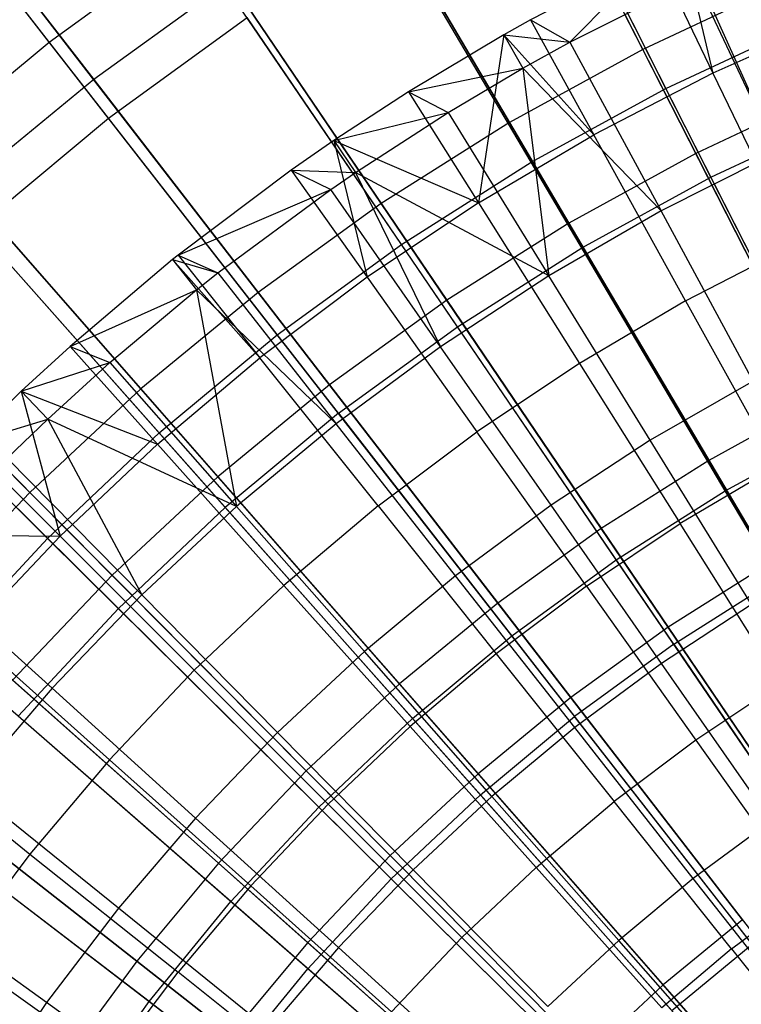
# Model space of a CAD drawing. Extents: x -8.3 to 8.8, y -6 to 6.
# Tile 62 of 177: x -1.353 to -0.709, y 1.09 to 1.969. Entities that reach past the tile are written whole.
import ezdxf

# ---------------------------------------------------------------- set-up
doc = ezdxf.new("R2010")
doc.units = 0
doc.header["$LTSCALE"] = 2.54
doc.layers.get('0').update_dxf_attribs({"linetype": 'CONTINUOUS'})

# ---------------------------------------------------------------- blocks, each defined once
blk = doc.blocks.new('DROPS_COLOR_A_STL')
at = {"color": 0}
for p, q in [((7.07366, 1.94951, 2.57416), (6.87666, 2.20253, 2.75623)), ((7.07366, 1.94951, 2.57416), (6.87666, 2.20253, 2.75623)), ((7.62417, 1.90813, 2.41249), (7.47431, 2.20372, 2.57416)), ((7.62417, 1.90813, 2.41249), (7.47431, 2.20372, 2.57416)), ((7.12667, 1.88142, 13.05722), (6.92786, 2.13677, 12.88046)), ((7.12667, 1.88142, 13.05722), (6.92786, 2.13677, 12.88046)), ((7.50391, 1.84223, 2.41249), (7.33542, 2.12761, 2.57416)), ((7.50391, 1.84223, 2.41249), (7.33542, 2.12761, 2.57416)), ((7.66438, 1.82883, 13.21341), (7.51334, 2.12675, 13.05722)), ((7.66438, 1.82883, 13.21341), (7.51334, 2.12675, 13.05722)), ((7.54911, 1.76566, 13.21341), (7.37929, 2.0533, 13.05722)), ((7.54911, 1.76566, 13.21341), (7.37929, 2.0533, 13.05722)), ((7.07366, 1.94951, 2.57416), (7.20168, 2.04276, 2.57416)), ((7.07366, 1.94951, 2.57416), (7.20168, 2.04276, 2.57416)), ((7.38811, 1.76876, 2.41249), (7.20168, 2.04276, 2.57416)), ((7.38811, 1.76876, 2.41249), (7.20168, 2.04276, 2.57416)), ((7.63841, 2.03814, 13.48253), (7.66616, 1.92161, 13.53708)), ((7.63841, 2.03814, 13.48253), (7.66616, 1.92161, 13.53708)), ((7.61532, 2.02718, 13.48253), (7.50319, 1.96925, 13.48253)), ((7.61532, 2.02718, 13.48253), (7.50319, 1.96925, 13.48253)), ((7.53849, 1.94935, 13.4103), (7.61532, 2.02718, 13.48253)), ((7.53849, 1.94935, 13.4103), (7.61532, 2.02718, 13.48253)), ((7.61532, 2.02718, 13.48253), (7.66616, 1.92161, 13.53708)), ((7.61532, 2.02718, 13.48253), (7.66616, 1.92161, 13.53708)), ((7.53849, 1.94935, 13.4103), (7.65047, 2.00581, 13.4103)), ((7.53849, 1.94935, 13.4103), (7.65047, 2.00581, 13.4103)), ((7.72321, 1.85076, 13.48916), (7.65047, 2.00581, 13.4103)), ((7.72321, 1.85076, 13.48916), (7.65047, 2.00581, 13.4103)), ((7.65298, 2.00699, 13.4103), (7.72321, 1.85076, 13.48916)), ((7.65298, 2.00699, 13.4103), (7.72321, 1.85076, 13.48916)), ((7.12667, 1.88142, 13.05722), (7.25023, 1.97141, 13.05722)), ((7.12667, 1.88142, 13.05722), (7.25023, 1.97141, 13.05722)), ((7.43813, 1.69525, 13.21341), (7.25023, 1.97141, 13.05722)), ((7.43813, 1.69525, 13.21341), (7.25023, 1.97141, 13.05722)), ((7.77536, 1.97047, 13.53708), (7.66616, 1.92161, 13.53708)), ((7.77536, 1.97047, 13.53708), (7.66616, 1.92161, 13.53708)), ((7.50319, 1.96925, 13.48253), (7.4795, 1.95597, 13.48253)), ((7.50319, 1.96925, 13.48253), (7.4795, 1.95597, 13.48253)), ((7.50319, 1.96925, 13.48253), (7.55987, 1.8667, 13.53708)), ((7.50319, 1.96925, 13.48253), (7.55987, 1.8667, 13.53708)), ((7.50319, 1.96925, 13.48253), (7.53849, 1.94935, 13.4103)), ((7.50319, 1.96925, 13.48253), (7.53849, 1.94935, 13.4103)), ((7.62417, 1.90813, 2.41249), (7.74841, 1.96619, 2.41249)), ((7.62417, 1.90813, 2.41249), (7.74841, 1.96619, 2.41249)), ((7.4795, 1.95597, 13.48253), (7.39448, 1.90513, 13.48253)), ((7.4795, 1.95597, 13.48253), (7.39448, 1.90513, 13.48253)), ((7.4795, 1.95597, 13.48253), (7.45682, 1.80592, 13.53708)), ((7.4795, 1.95597, 13.48253), (7.45682, 1.80592, 13.53708)), ((7.4795, 1.95597, 13.48253), (7.55987, 1.8667, 13.53708)), ((7.4795, 1.95597, 13.48253), (7.55987, 1.8667, 13.53708)), ((7.4795, 1.95597, 13.48253), (7.49649, 1.92607, 13.4103)), ((7.4795, 1.95597, 13.48253), (7.49649, 1.92607, 13.4103)), ((7.4795, 1.95597, 13.48253), (7.53849, 1.94935, 13.4103)), ((7.4795, 1.95597, 13.48253), (7.53849, 1.94935, 13.4103)), ((6.95187, 1.84826, 2.57416), (7.07366, 1.94951, 2.57416)), ((6.95187, 1.84826, 2.57416), (7.07366, 1.94951, 2.57416)), ((7.27726, 1.68802, 2.41249), (7.07366, 1.94951, 2.57416)), ((7.27726, 1.68802, 2.41249), (7.07366, 1.94951, 2.57416)), ((7.49649, 1.92607, 13.4103), (7.53849, 1.94935, 13.4103)), ((7.49649, 1.92607, 13.4103), (7.53849, 1.94935, 13.4103)), ((7.53849, 1.94935, 13.4103), (7.6199, 1.79867, 13.48916)), ((7.53849, 1.94935, 13.4103), (7.6199, 1.79867, 13.48916)), ((7.39448, 1.90513, 13.48253), (7.49649, 1.92607, 13.4103)), ((7.39448, 1.90513, 13.48253), (7.49649, 1.92607, 13.4103)), ((7.4299, 1.88666, 13.4103), (7.49649, 1.92607, 13.4103)), ((7.4299, 1.88666, 13.4103), (7.49649, 1.92607, 13.4103)), ((7.6199, 1.79867, 13.48916), (7.49649, 1.92607, 13.4103)), ((7.49649, 1.92607, 13.4103), (7.51969, 1.74082, 13.48916)), ((7.6199, 1.79867, 13.48916), (7.49649, 1.92607, 13.4103)), ((7.49649, 1.92607, 13.4103), (7.51969, 1.74082, 13.48916)), ((7.66616, 1.92161, 13.53708), (7.55987, 1.8667, 13.53708)), ((7.66616, 1.92161, 13.53708), (7.55987, 1.8667, 13.53708)), ((7.66616, 1.92161, 13.53708), (7.73964, 1.76903, 13.61153)), ((7.66616, 1.92161, 13.53708), (7.73964, 1.76903, 13.61153)), ((7.39448, 1.90513, 13.48253), (7.32761, 1.86143, 13.48253)), ((7.39448, 1.90513, 13.48253), (7.32761, 1.86143, 13.48253)), ((7.39448, 1.90513, 13.48253), (7.45682, 1.80592, 13.53708)), ((7.39448, 1.90513, 13.48253), (7.45682, 1.80592, 13.53708)), ((7.39448, 1.90513, 13.48253), (7.4299, 1.88666, 13.4103)), ((7.39448, 1.90513, 13.48253), (7.4299, 1.88666, 13.4103)), ((7.50391, 1.84223, 2.41249), (7.62417, 1.90813, 2.41249)), ((7.50391, 1.84223, 2.41249), (7.62417, 1.90813, 2.41249)), ((7.7783, 1.60411, 2.27183), (7.62417, 1.90813, 2.41249)), ((7.7783, 1.60411, 2.27183), (7.62417, 1.90813, 2.41249)), ((7.32761, 1.86143, 13.48253), (7.4299, 1.88666, 13.4103)), ((7.32761, 1.86143, 13.48253), (7.4299, 1.88666, 13.4103)), ((7.34693, 1.83298, 13.4103), (7.4299, 1.88666, 13.4103)), ((7.34693, 1.83298, 13.4103), (7.4299, 1.88666, 13.4103)), ((7.4299, 1.88666, 13.4103), (7.51969, 1.74082, 13.48916)), ((7.4299, 1.88666, 13.4103), (7.51969, 1.74082, 13.48916)), ((7.66438, 1.82883, 13.21341), (7.78346, 1.88447, 13.21341)), ((7.66438, 1.82883, 13.21341), (7.78346, 1.88447, 13.21341)), ((7.00914, 1.7837, 13.05722), (7.12667, 1.88142, 13.05722)), ((7.00914, 1.7837, 13.05722), (7.12667, 1.88142, 13.05722)), ((7.33188, 1.61786, 13.21341), (7.12667, 1.88142, 13.05722)), ((7.33188, 1.61786, 13.21341), (7.12667, 1.88142, 13.05722)), ((7.45682, 1.80592, 13.53708), (7.55987, 1.8667, 13.53708)), ((7.45682, 1.80592, 13.53708), (7.55987, 1.8667, 13.53708)), ((7.64179, 1.71848, 13.61153), (7.55987, 1.8667, 13.53708)), ((7.64179, 1.71848, 13.61153), (7.55987, 1.8667, 13.53708)), ((7.32761, 1.86143, 13.48253), (7.28955, 1.83501, 13.48253)), ((7.32761, 1.86143, 13.48253), (7.28955, 1.83501, 13.48253)), ((7.32761, 1.86143, 13.48253), (7.45682, 1.80592, 13.53708)), ((7.32761, 1.86143, 13.48253), (7.45682, 1.80592, 13.53708)), ((7.32761, 1.86143, 13.48253), (7.35735, 1.73945, 13.53708)), ((7.32761, 1.86143, 13.48253), (7.35735, 1.73945, 13.53708)), ((7.32761, 1.86143, 13.48253), (7.34693, 1.83298, 13.4103)), ((7.32761, 1.86143, 13.48253), (7.34693, 1.83298, 13.4103)), ((7.1718, 1.60035, 2.41249), (6.95187, 1.84826, 2.57416)), ((7.1718, 1.60035, 2.41249), (6.95187, 1.84826, 2.57416)), ((7.72321, 1.85076, 13.48916), (7.6199, 1.79867, 13.48916)), ((7.72321, 1.85076, 13.48916), (7.6199, 1.79867, 13.48916)), ((7.38811, 1.76876, 2.41249), (7.50391, 1.84223, 2.41249)), ((7.38811, 1.76876, 2.41249), (7.50391, 1.84223, 2.41249)), ((7.6772, 1.54871, 2.27183), (7.50391, 1.84223, 2.41249)), ((7.6772, 1.54871, 2.27183), (7.50391, 1.84223, 2.41249)), ((7.28955, 1.83501, 13.48253), (7.1887, 1.75912, 13.48253)), ((7.28955, 1.83501, 13.48253), (7.1887, 1.75912, 13.48253)), ((7.28955, 1.83501, 13.48253), (7.35735, 1.73945, 13.53708)), ((7.28955, 1.83501, 13.48253), (7.35735, 1.73945, 13.53708)), ((7.28955, 1.83501, 13.48253), (7.32502, 1.81791, 13.4103)), ((7.28955, 1.83501, 13.48253), (7.32502, 1.81791, 13.4103)), ((7.28955, 1.83501, 13.48253), (7.34693, 1.83298, 13.4103)), ((7.28955, 1.83501, 13.48253), (7.34693, 1.83298, 13.4103)), ((7.32502, 1.81791, 13.4103), (7.34693, 1.83298, 13.4103)), ((7.32502, 1.81791, 13.4103), (7.34693, 1.83298, 13.4103)), ((7.51969, 1.74082, 13.48916), (7.34693, 1.83298, 13.4103)), ((7.34693, 1.83298, 13.4103), (7.42292, 1.67739, 13.48916)), ((7.51969, 1.74082, 13.48916), (7.34693, 1.83298, 13.4103)), ((7.34693, 1.83298, 13.4103), (7.42292, 1.67739, 13.48916)), ((7.54911, 1.76566, 13.21341), (7.66438, 1.82883, 13.21341)), ((7.54911, 1.76566, 13.21341), (7.66438, 1.82883, 13.21341)), ((7.81954, 1.52278, 13.34844), (7.66438, 1.82883, 13.21341)), ((7.81954, 1.52278, 13.34844), (7.66438, 1.82883, 13.21341)), ((7.1887, 1.75912, 13.48253), (7.32502, 1.81791, 13.4103)), ((7.1887, 1.75912, 13.48253), (7.32502, 1.81791, 13.4103)), ((7.2242, 1.74335, 13.4103), (7.32502, 1.81791, 13.4103)), ((7.2242, 1.74335, 13.4103), (7.32502, 1.81791, 13.4103)), ((7.42292, 1.67739, 13.48916), (7.32502, 1.81791, 13.4103)), ((7.42292, 1.67739, 13.48916), (7.32502, 1.81791, 13.4103)), ((7.45682, 1.80592, 13.53708), (7.35735, 1.73945, 13.53708)), ((7.45682, 1.80592, 13.53708), (7.35735, 1.73945, 13.53708)), ((7.45682, 1.80592, 13.53708), (7.54693, 1.66252, 13.61153)), ((7.45682, 1.80592, 13.53708), (7.54693, 1.66252, 13.61153)), ((7.6199, 1.79867, 13.48916), (7.51969, 1.74082, 13.48916)), ((7.6199, 1.79867, 13.48916), (7.51969, 1.74082, 13.48916)), ((7.70198, 1.64672, 13.56327), (7.6199, 1.79867, 13.48916)), ((7.70198, 1.64672, 13.56327), (7.6199, 1.79867, 13.48916)), ((7.00914, 1.7837, 13.05722), (7.23081, 1.53383, 13.21341)), ((7.00914, 1.7837, 13.05722), (7.23081, 1.53383, 13.21341)), ((7.27726, 1.68802, 2.41249), (7.38811, 1.76876, 2.41249)), ((7.27726, 1.68802, 2.41249), (7.38811, 1.76876, 2.41249)), ((7.57985, 1.48695, 2.27183), (7.38811, 1.76876, 2.41249)), ((7.57985, 1.48695, 2.27183), (7.38811, 1.76876, 2.41249)), ((7.64179, 1.71848, 13.61153), (7.73964, 1.76903, 13.61153)), ((7.64179, 1.71848, 13.61153), (7.73964, 1.76903, 13.61153)), ((7.1887, 1.75912, 13.48253), (7.18371, 1.75513, 13.48253)), ((7.1887, 1.75912, 13.48253), (7.18371, 1.75513, 13.48253)), ((7.1887, 1.75912, 13.48253), (7.26176, 1.66751, 13.53708)), ((7.1887, 1.75912, 13.48253), (7.26176, 1.66751, 13.53708)), ((7.1887, 1.75912, 13.48253), (7.2242, 1.74335, 13.4103)), ((7.1887, 1.75912, 13.48253), (7.2242, 1.74335, 13.4103)), ((7.43813, 1.69525, 13.21341), (7.54911, 1.76566, 13.21341)), ((7.43813, 1.69525, 13.21341), (7.54911, 1.76566, 13.21341)), ((7.72356, 1.47019, 13.34844), (7.54911, 1.76566, 13.21341)), ((7.72356, 1.47019, 13.34844), (7.54911, 1.76566, 13.21341)), ((7.18371, 1.75513, 13.48253), (7.09228, 1.67769, 13.48253)), ((7.18371, 1.75513, 13.48253), (7.09228, 1.67769, 13.48253)), ((7.18371, 1.75513, 13.48253), (7.26176, 1.66751, 13.53708)), ((7.18371, 1.75513, 13.48253), (7.26176, 1.66751, 13.53708)), ((7.18371, 1.75513, 13.48253), (7.20523, 1.7283, 13.4103)), ((7.18371, 1.75513, 13.48253), (7.20523, 1.7283, 13.4103)), ((7.18371, 1.75513, 13.48253), (7.2242, 1.74335, 13.4103)), ((7.18371, 1.75513, 13.48253), (7.2242, 1.74335, 13.4103)), ((7.20523, 1.7283, 13.4103), (7.2242, 1.74335, 13.4103)), ((7.20523, 1.7283, 13.4103), (7.2242, 1.74335, 13.4103)), ((7.2242, 1.74335, 13.4103), (7.3299, 1.60859, 13.48916)), ((7.2242, 1.74335, 13.4103), (7.3299, 1.60859, 13.48916)), ((7.07219, 1.50609, 2.41249), (6.83682, 1.7394, 2.57416)), ((7.07219, 1.50609, 2.41249), (6.83682, 1.7394, 2.57416)), ((7.35735, 1.73945, 13.53708), (7.26176, 1.66751, 13.53708)), ((7.35735, 1.73945, 13.53708), (7.26176, 1.66751, 13.53708)), ((7.35735, 1.73945, 13.53708), (7.45535, 1.60133, 13.61153)), ((7.35735, 1.73945, 13.53708), (7.45535, 1.60133, 13.61153)), ((7.51969, 1.74082, 13.48916), (7.42292, 1.67739, 13.48916)), ((7.51969, 1.74082, 13.48916), (7.42292, 1.67739, 13.48916)), ((7.61024, 1.59376, 13.56327), (7.51969, 1.74082, 13.48916)), ((7.61024, 1.59376, 13.56327), (7.51969, 1.74082, 13.48916)), ((7.09228, 1.67769, 13.48253), (7.20523, 1.7283, 13.4103)), ((7.09228, 1.67769, 13.48253), (7.20523, 1.7283, 13.4103)), ((7.12776, 1.6632, 13.4103), (7.20523, 1.7283, 13.4103)), ((7.12776, 1.6632, 13.4103), (7.20523, 1.7283, 13.4103)), ((7.3299, 1.60859, 13.48916), (7.20523, 1.7283, 13.4103)), ((7.20523, 1.7283, 13.4103), (7.24091, 1.53463, 13.48916)), ((7.3299, 1.60859, 13.48916), (7.20523, 1.7283, 13.4103)), ((7.20523, 1.7283, 13.4103), (7.24091, 1.53463, 13.48916)), ((7.64179, 1.71848, 13.61153), (7.54693, 1.66252, 13.61153)), ((7.64179, 1.71848, 13.61153), (7.54693, 1.66252, 13.61153)), ((7.64179, 1.71848, 13.61153), (7.72356, 1.57053, 13.68072)), ((7.64179, 1.71848, 13.61153), (7.72356, 1.57053, 13.68072)), ((7.33188, 1.61786, 13.21341), (7.43813, 1.69525, 13.21341)), ((7.33188, 1.61786, 13.21341), (7.43813, 1.69525, 13.21341)), ((7.63115, 1.41156, 13.34844), (7.43813, 1.69525, 13.21341)), ((7.63115, 1.41156, 13.34844), (7.43813, 1.69525, 13.21341)), ((7.1718, 1.60035, 2.41249), (7.27726, 1.68802, 2.41249)), ((7.1718, 1.60035, 2.41249), (7.27726, 1.68802, 2.41249)), ((7.48666, 1.41907, 2.27183), (7.27726, 1.68802, 2.41249)), ((7.48666, 1.41907, 2.27183), (7.27726, 1.68802, 2.41249)), ((7.13533, 1.4435, 13.21341), (6.89811, 1.67865, 13.05722)), ((7.13533, 1.4435, 13.21341), (6.89811, 1.67865, 13.05722)), ((7.09228, 1.67769, 13.48253), (7.04872, 1.63773, 13.48253)), ((7.09228, 1.67769, 13.48253), (7.04872, 1.63773, 13.48253)), ((7.09228, 1.67769, 13.48253), (7.17035, 1.59033, 13.53708)), ((7.09228, 1.67769, 13.48253), (7.17035, 1.59033, 13.53708)), ((7.09228, 1.67769, 13.48253), (7.12776, 1.6632, 13.4103)), ((7.09228, 1.67769, 13.48253), (7.12776, 1.6632, 13.4103)), ((7.42292, 1.67739, 13.48916), (7.3299, 1.60859, 13.48916)), ((7.42292, 1.67739, 13.48916), (7.3299, 1.60859, 13.48916)), ((7.52164, 1.53569, 13.56327), (7.42292, 1.67739, 13.48916)), ((7.52164, 1.53569, 13.56327), (7.42292, 1.67739, 13.48916)), ((7.04872, 1.63773, 13.48253), (7.12776, 1.6632, 13.4103)), ((7.04872, 1.63773, 13.48253), (7.12776, 1.6632, 13.4103)), ((7.0723, 1.61269, 13.4103), (7.12776, 1.6632, 13.4103)), ((7.0723, 1.61269, 13.4103), (7.12776, 1.6632, 13.4103)), ((7.12776, 1.6632, 13.4103), (7.24091, 1.53463, 13.48916)), ((7.12776, 1.6632, 13.4103), (7.24091, 1.53463, 13.48916)), ((7.17035, 1.59033, 13.53708), (7.26176, 1.66751, 13.53708)), ((7.17035, 1.59033, 13.53708), (7.26176, 1.66751, 13.53708)), ((7.36735, 1.53511, 13.61153), (7.26176, 1.66751, 13.53708)), ((7.36735, 1.53511, 13.61153), (7.26176, 1.66751, 13.53708)), ((7.54693, 1.66252, 13.61153), (7.45535, 1.60133, 13.61153)), ((7.54693, 1.66252, 13.61153), (7.45535, 1.60133, 13.61153)), ((7.54693, 1.66252, 13.61153), (7.63686, 1.51939, 13.68072)), ((7.54693, 1.66252, 13.61153), (7.63686, 1.51939, 13.68072)), ((7.70198, 1.64672, 13.56327), (7.61024, 1.59376, 13.56327)), ((7.70198, 1.64672, 13.56327), (7.61024, 1.59376, 13.56327)), ((7.04872, 1.63773, 13.48253), (7.00057, 1.59099, 13.48253)), ((7.04872, 1.63773, 13.48253), (7.00057, 1.59099, 13.48253)), ((7.04872, 1.63773, 13.48253), (7.17035, 1.59033, 13.53708)), ((7.04872, 1.63773, 13.48253), (7.17035, 1.59033, 13.53708)), ((7.04872, 1.63773, 13.48253), (7.08342, 1.50814, 13.53708)), ((7.04872, 1.63773, 13.48253), (7.08342, 1.50814, 13.53708)), ((7.04872, 1.63773, 13.48253), (7.0723, 1.61269, 13.4103)), ((7.04872, 1.63773, 13.48253), (7.0723, 1.61269, 13.4103)), ((7.00057, 1.59099, 13.48253), (7.0723, 1.61269, 13.4103)), ((7.00057, 1.59099, 13.48253), (7.0723, 1.61269, 13.4103)), ((7.03601, 1.57772, 13.4103), (7.0723, 1.61269, 13.4103)), ((7.03601, 1.57772, 13.4103), (7.0723, 1.61269, 13.4103)), ((7.24091, 1.53463, 13.48916), (7.0723, 1.61269, 13.4103)), ((7.0723, 1.61269, 13.4103), (7.15625, 1.45576, 13.48916)), ((7.24091, 1.53463, 13.48916), (7.0723, 1.61269, 13.4103)), ((7.0723, 1.61269, 13.4103), (7.15625, 1.45576, 13.48916)), ((7.33188, 1.61786, 13.21341), (7.23081, 1.53383, 13.21341)), ((7.33188, 1.61786, 13.21341), (7.23081, 1.53383, 13.21341)), ((7.33188, 1.61786, 13.21341), (7.54268, 1.34712, 13.34844)), ((7.33188, 1.61786, 13.21341), (7.54268, 1.34712, 13.34844)), ((7.3299, 1.60859, 13.48916), (7.24091, 1.53463, 13.48916)), ((7.3299, 1.60859, 13.48916), (7.24091, 1.53463, 13.48916)), ((7.43648, 1.4727, 13.56327), (7.3299, 1.60859, 13.48916)), ((7.43648, 1.4727, 13.56327), (7.3299, 1.60859, 13.48916)), ((7.36735, 1.53511, 13.61153), (7.45535, 1.60133, 13.61153)), ((7.36735, 1.53511, 13.61153), (7.45535, 1.60133, 13.61153)), ((7.55317, 1.46347, 13.68072), (7.45535, 1.60133, 13.61153)), ((7.55317, 1.46347, 13.68072), (7.45535, 1.60133, 13.61153)), ((7.6772, 1.54871, 2.27183), (7.7783, 1.60411, 2.27183)), ((7.6772, 1.54871, 2.27183), (7.7783, 1.60411, 2.27183)), ((7.07219, 1.50609, 2.41249), (7.1718, 1.60035, 2.41249)), ((7.07219, 1.50609, 2.41249), (7.1718, 1.60035, 2.41249)), ((7.39801, 1.34536, 2.27183), (7.1718, 1.60035, 2.41249)), ((7.39801, 1.34536, 2.27183), (7.1718, 1.60035, 2.41249)), ((7.61024, 1.59376, 13.56327), (7.52164, 1.53569, 13.56327)), ((7.61024, 1.59376, 13.56327), (7.52164, 1.53569, 13.56327)), ((7.70053, 1.44712, 13.63179), (7.61024, 1.59376, 13.56327)), ((7.70053, 1.44712, 13.63179), (7.61024, 1.59376, 13.56327)), ((7.00057, 1.59099, 13.48253), (7.08342, 1.50814, 13.53708)), ((7.00057, 1.59099, 13.48253), (7.08342, 1.50814, 13.53708)), ((7.17035, 1.59033, 13.53708), (7.08342, 1.50814, 13.53708)), ((7.17035, 1.59033, 13.53708), (7.08342, 1.50814, 13.53708)), ((7.17035, 1.59033, 13.53708), (7.2832, 1.46405, 13.61153)), ((7.17035, 1.59033, 13.53708), (7.2832, 1.46405, 13.61153)), ((7.15625, 1.45576, 13.48916), (7.03601, 1.57772, 13.4103)), ((7.15625, 1.45576, 13.48916), (7.03601, 1.57772, 13.4103)), ((7.72356, 1.57053, 13.68072), (7.63686, 1.51939, 13.68072)), ((7.72356, 1.57053, 13.68072), (7.63686, 1.51939, 13.68072)), ((7.57985, 1.48695, 2.27183), (7.6772, 1.54871, 2.27183)), ((7.57985, 1.48695, 2.27183), (7.6772, 1.54871, 2.27183)), ((7.85462, 1.2482, 2.15275), (7.6772, 1.54871, 2.27183)), ((7.85462, 1.2482, 2.15275), (7.6772, 1.54871, 2.27183)), ((7.13533, 1.4435, 13.21341), (7.23081, 1.53383, 13.21341)), ((7.13533, 1.4435, 13.21341), (7.23081, 1.53383, 13.21341)), ((7.24091, 1.53463, 13.48916), (7.15625, 1.45576, 13.48916)), ((7.24091, 1.53463, 13.48916), (7.15625, 1.45576, 13.48916)), ((7.45853, 1.27715, 13.34844), (7.23081, 1.53383, 13.21341)), ((7.45853, 1.27715, 13.34844), (7.23081, 1.53383, 13.21341)), ((7.35501, 1.40499, 13.56327), (7.24091, 1.53463, 13.48916)), ((7.35501, 1.40499, 13.56327), (7.24091, 1.53463, 13.48916)), ((7.36735, 1.53511, 13.61153), (7.2832, 1.46405, 13.61153)), ((7.36735, 1.53511, 13.61153), (7.2832, 1.46405, 13.61153)), ((7.36735, 1.53511, 13.61153), (7.47275, 1.40294, 13.68072)), ((7.36735, 1.53511, 13.61153), (7.47275, 1.40294, 13.68072)), ((7.52164, 1.53569, 13.56327), (7.43648, 1.4727, 13.56327)), ((7.52164, 1.53569, 13.56327), (7.43648, 1.4727, 13.56327)), ((7.62009, 1.39439, 13.63179), (7.52164, 1.53569, 13.56327)), ((7.62009, 1.39439, 13.63179), (7.52164, 1.53569, 13.56327)), ((7.55317, 1.46347, 13.68072), (7.63686, 1.51939, 13.68072)), ((7.55317, 1.46347, 13.68072), (7.63686, 1.51939, 13.68072)), ((7.72662, 1.37655, 13.74469), (7.63686, 1.51939, 13.68072)), ((7.72662, 1.37655, 13.74469), (7.63686, 1.51939, 13.68072)), ((6.92348, 1.50997, 13.48253), (7.08342, 1.50814, 13.53708)), ((6.92348, 1.50997, 13.48253), (7.08342, 1.50814, 13.53708)), ((6.97881, 1.40565, 2.41249), (7.07219, 1.50609, 2.41249)), ((6.97881, 1.40565, 2.41249), (7.07219, 1.50609, 2.41249)), ((7.08342, 1.50814, 13.53708), (7.00123, 1.4212, 13.53708)), ((7.08342, 1.50814, 13.53708), (7.00123, 1.4212, 13.53708)), ((7.31427, 1.26613, 2.27183), (7.07219, 1.50609, 2.41249)), ((7.31427, 1.26613, 2.27183), (7.07219, 1.50609, 2.41249)), ((7.08342, 1.50814, 13.53708), (7.20317, 1.38839, 13.61153)), ((7.08342, 1.50814, 13.53708), (7.20317, 1.38839, 13.61153)), ((6.94924, 1.48719, 13.4103), (7.07619, 1.37223, 13.48916)), ((6.94924, 1.48719, 13.4103), (7.07619, 1.37223, 13.48916)), ((7.48666, 1.41907, 2.27183), (7.57985, 1.48695, 2.27183)), ((7.48666, 1.41907, 2.27183), (7.57985, 1.48695, 2.27183)), ((7.77616, 1.19842, 2.15275), (7.57985, 1.48695, 2.27183)), ((7.77616, 1.19842, 2.15275), (7.57985, 1.48695, 2.27183)), ((7.43648, 1.4727, 13.56327), (7.35501, 1.40499, 13.56327)), ((7.43648, 1.4727, 13.56327), (7.35501, 1.40499, 13.56327)), ((7.54275, 1.3372, 13.63179), (7.43648, 1.4727, 13.56327)), ((7.54275, 1.3372, 13.63179), (7.43648, 1.4727, 13.56327)), ((7.63115, 1.41156, 13.34844), (7.72356, 1.47019, 13.34844)), ((7.63115, 1.41156, 13.34844), (7.72356, 1.47019, 13.34844)), ((7.2832, 1.46405, 13.61153), (7.20317, 1.38839, 13.61153)), ((7.2832, 1.46405, 13.61153), (7.20317, 1.38839, 13.61153)), ((7.2832, 1.46405, 13.61153), (7.39585, 1.338, 13.68072)), ((7.2832, 1.46405, 13.61153), (7.39585, 1.338, 13.68072)), ((7.55317, 1.46347, 13.68072), (7.47275, 1.40294, 13.68072)), ((7.55317, 1.46347, 13.68072), (7.47275, 1.40294, 13.68072)), ((7.55317, 1.46347, 13.68072), (7.65079, 1.32588, 13.74469)), ((7.55317, 1.46347, 13.68072), (7.65079, 1.32588, 13.74469)), ((7.15625, 1.45576, 13.48916), (7.07619, 1.37223, 13.48916)), ((7.15625, 1.45576, 13.48916), (7.07619, 1.37223, 13.48916)), ((7.2775, 1.33278, 13.56327), (7.15625, 1.45576, 13.48916)), ((7.2775, 1.33278, 13.56327), (7.15625, 1.45576, 13.48916)), ((7.04584, 1.34723, 13.21341), (7.13533, 1.4435, 13.21341)), ((7.04584, 1.34723, 13.21341), (7.13533, 1.4435, 13.21341)), ((7.37903, 1.20194, 13.34844), (7.13533, 1.4435, 13.21341)), ((7.37903, 1.20194, 13.34844), (7.13533, 1.4435, 13.21341)), ((7.70053, 1.44712, 13.63179), (7.62009, 1.39439, 13.63179)), ((7.70053, 1.44712, 13.63179), (7.62009, 1.39439, 13.63179)), ((7.12751, 1.30835, 13.61153), (7.00123, 1.4212, 13.53708)), ((7.12751, 1.30835, 13.61153), (7.00123, 1.4212, 13.53708)), ((7.39801, 1.34536, 2.27183), (7.48666, 1.41907, 2.27183)), ((7.39801, 1.34536, 2.27183), (7.48666, 1.41907, 2.27183)), ((7.70106, 1.14371, 2.15275), (7.48666, 1.41907, 2.27183)), ((7.70106, 1.14371, 2.15275), (7.48666, 1.41907, 2.27183)), ((7.63115, 1.41156, 13.34844), (7.54268, 1.34712, 13.34844)), ((7.63115, 1.41156, 13.34844), (7.54268, 1.34712, 13.34844)), ((7.63115, 1.41156, 13.34844), (7.82854, 1.12144, 13.46176)), ((7.63115, 1.41156, 13.34844), (7.82854, 1.12144, 13.46176)), ((7.23577, 1.18169, 2.27183), (6.97881, 1.40565, 2.41249)), ((7.23577, 1.18169, 2.27183), (6.97881, 1.40565, 2.41249)), ((7.35501, 1.40499, 13.56327), (7.2775, 1.33278, 13.56327)), ((7.35501, 1.40499, 13.56327), (7.2775, 1.33278, 13.56327)), ((7.46878, 1.27572, 13.63179), (7.35501, 1.40499, 13.56327)), ((7.46878, 1.27572, 13.63179), (7.35501, 1.40499, 13.56327)), ((7.47275, 1.40294, 13.68072), (7.39585, 1.338, 13.68072)), ((7.47275, 1.40294, 13.68072), (7.39585, 1.338, 13.68072)), ((7.47275, 1.40294, 13.68072), (7.57793, 1.27105, 13.74469)), ((7.47275, 1.40294, 13.68072), (7.57793, 1.27105, 13.74469)), ((7.62009, 1.39439, 13.63179), (7.54275, 1.3372, 13.63179)), ((7.62009, 1.39439, 13.63179), (7.54275, 1.3372, 13.63179)), ((7.71814, 1.25365, 13.69473), (7.62009, 1.39439, 13.63179)), ((7.71814, 1.25365, 13.69473), (7.62009, 1.39439, 13.63179)), ((7.12751, 1.30835, 13.61153), (7.20317, 1.38839, 13.61153)), ((7.12751, 1.30835, 13.61153), (7.20317, 1.38839, 13.61153)), ((7.3227, 1.26885, 13.68072), (7.20317, 1.38839, 13.61153)), ((7.3227, 1.26885, 13.68072), (7.20317, 1.38839, 13.61153)), ((7.07619, 1.37223, 13.48916), (7.00098, 1.2843, 13.48916)), ((7.07619, 1.37223, 13.48916), (7.00098, 1.2843, 13.48916)), ((7.2042, 1.25631, 13.56327), (7.07619, 1.37223, 13.48916)), ((7.2042, 1.25631, 13.56327), (7.07619, 1.37223, 13.48916)), ((7.72662, 1.37655, 13.74469), (7.65079, 1.32588, 13.74469)), ((7.72662, 1.37655, 13.74469), (7.65079, 1.32588, 13.74469)), ((7.30451, 1.12178, 13.34844), (7.04584, 1.34723, 13.21341)), ((7.30451, 1.12178, 13.34844), (7.04584, 1.34723, 13.21341)), ((7.45853, 1.27715, 13.34844), (7.54268, 1.34712, 13.34844)), ((7.45853, 1.27715, 13.34844), (7.54268, 1.34712, 13.34844)), ((7.75825, 1.07025, 13.46176), (7.54268, 1.34712, 13.34844)), ((7.75825, 1.07025, 13.46176), (7.54268, 1.34712, 13.34844)), ((7.31427, 1.26613, 2.27183), (7.39801, 1.34536, 2.27183)), ((7.31427, 1.26613, 2.27183), (7.39801, 1.34536, 2.27183)), ((7.3227, 1.26885, 13.68072), (7.39585, 1.338, 13.68072)), ((7.3227, 1.26885, 13.68072), (7.39585, 1.338, 13.68072)), ((7.50826, 1.21221, 13.74469), (7.39585, 1.338, 13.68072)), ((7.50826, 1.21221, 13.74469), (7.39585, 1.338, 13.68072)), ((7.62961, 1.08431, 2.15275), (7.39801, 1.34536, 2.27183)), ((7.62961, 1.08431, 2.15275), (7.39801, 1.34536, 2.27183)), ((7.54275, 1.3372, 13.63179), (7.46878, 1.27572, 13.63179)), ((7.54275, 1.3372, 13.63179), (7.46878, 1.27572, 13.63179)), ((7.64861, 1.20223, 13.69473), (7.54275, 1.3372, 13.63179)), ((7.64861, 1.20223, 13.69473), (7.54275, 1.3372, 13.63179)), ((6.92404, 1.3298, 13.53708), (7.05645, 1.22421, 13.61153)), ((6.92404, 1.3298, 13.53708), (7.05645, 1.22421, 13.61153)), ((7.2775, 1.33278, 13.56327), (7.2042, 1.25631, 13.56327)), ((7.2775, 1.33278, 13.56327), (7.2042, 1.25631, 13.56327)), ((7.39841, 1.21015, 13.63179), (7.2775, 1.33278, 13.56327)), ((7.39841, 1.21015, 13.63179), (7.2775, 1.33278, 13.56327)), ((7.65079, 1.32588, 13.74469), (7.57793, 1.27105, 13.74469)), ((7.65079, 1.32588, 13.74469), (7.57793, 1.27105, 13.74469)), ((7.65079, 1.32588, 13.74469), (7.74819, 1.18861, 13.80348)), ((7.65079, 1.32588, 13.74469), (7.74819, 1.18861, 13.80348)), ((7.12751, 1.30835, 13.61153), (7.05645, 1.22421, 13.61153)), ((7.12751, 1.30835, 13.61153), (7.05645, 1.22421, 13.61153)), ((7.12751, 1.30835, 13.61153), (7.25355, 1.19571, 13.68072)), ((7.12751, 1.30835, 13.61153), (7.25355, 1.19571, 13.68072)), ((7.16284, 1.0924, 2.27183), (6.89207, 1.29944, 2.41249)), ((7.16284, 1.0924, 2.27183), (6.89207, 1.29944, 2.41249)), ((7.13535, 1.1758, 13.56327), (7.00098, 1.2843, 13.48916)), ((7.13535, 1.1758, 13.56327), (7.00098, 1.2843, 13.48916)), ((7.37903, 1.20194, 13.34844), (7.45853, 1.27715, 13.34844)), ((7.37903, 1.20194, 13.34844), (7.45853, 1.27715, 13.34844)), ((7.46878, 1.27572, 13.63179), (7.39841, 1.21015, 13.63179)), ((7.46878, 1.27572, 13.63179), (7.39841, 1.21015, 13.63179)), ((7.69139, 1.01467, 13.46176), (7.45853, 1.27715, 13.34844)), ((7.69139, 1.01467, 13.46176), (7.45853, 1.27715, 13.34844)), ((7.5821, 1.14696, 13.69473), (7.46878, 1.27572, 13.63179)), ((7.5821, 1.14696, 13.69473), (7.46878, 1.27572, 13.63179)), ((7.3227, 1.26885, 13.68072), (7.25355, 1.19571, 13.68072)), ((7.3227, 1.26885, 13.68072), (7.25355, 1.19571, 13.68072)), ((7.3227, 1.26885, 13.68072), (7.44199, 1.14957, 13.74469)), ((7.3227, 1.26885, 13.68072), (7.44199, 1.14957, 13.74469)), ((7.50826, 1.21221, 13.74469), (7.57793, 1.27105, 13.74469)), ((7.50826, 1.21221, 13.74469), (7.57793, 1.27105, 13.74469)), ((7.68287, 1.13945, 13.80348), (7.57793, 1.27105, 13.74469)), ((7.68287, 1.13945, 13.80348), (7.57793, 1.27105, 13.74469)), ((7.23577, 1.18169, 2.27183), (7.31427, 1.26613, 2.27183)), ((7.23577, 1.18169, 2.27183), (7.31427, 1.26613, 2.27183)), ((7.56211, 1.02045, 2.15275), (7.31427, 1.26613, 2.27183)), ((7.56211, 1.02045, 2.15275), (7.31427, 1.26613, 2.27183)), ((7.2042, 1.25631, 13.56327), (7.13535, 1.1758, 13.56327)), ((7.2042, 1.25631, 13.56327), (7.13535, 1.1758, 13.56327)), ((7.33185, 1.14071, 13.63179), (7.2042, 1.25631, 13.56327)), ((7.33185, 1.14071, 13.63179), (7.2042, 1.25631, 13.56327)), ((7.71814, 1.25365, 13.69473), (7.64861, 1.20223, 13.69473)), ((7.71814, 1.25365, 13.69473), (7.64861, 1.20223, 13.69473)), ((7.23528, 1.03701, 13.34844), (6.9627, 1.24543, 13.21341)), ((7.23528, 1.03701, 13.34844), (6.9627, 1.24543, 13.21341)), ((7.05645, 1.22421, 13.61153), (6.99022, 1.13621, 13.61153)), ((7.05645, 1.22421, 13.61153), (6.99022, 1.13621, 13.61153)), ((7.05645, 1.22421, 13.61153), (7.18862, 1.11881, 13.68072)), ((7.05645, 1.22421, 13.61153), (7.18862, 1.11881, 13.68072)), ((7.39841, 1.21015, 13.63179), (7.33185, 1.14071, 13.63179)), ((7.39841, 1.21015, 13.63179), (7.33185, 1.14071, 13.63179)), ((7.51883, 1.08801, 13.69473), (7.39841, 1.21015, 13.63179)), ((7.51883, 1.08801, 13.69473), (7.39841, 1.21015, 13.63179)), ((7.50826, 1.21221, 13.74469), (7.44199, 1.14957, 13.74469)), ((7.50826, 1.21221, 13.74469), (7.44199, 1.14957, 13.74469)), ((7.50826, 1.21221, 13.74469), (7.62041, 1.08671, 13.80348)), ((7.50826, 1.21221, 13.74469), (7.62041, 1.08671, 13.80348)), ((7.30451, 1.12178, 13.34844), (7.37903, 1.20194, 13.34844)), ((7.30451, 1.12178, 13.34844), (7.37903, 1.20194, 13.34844)), ((7.62823, 0.95491, 13.46176), (7.37903, 1.20194, 13.34844)), ((7.62823, 0.95491, 13.46176), (7.37903, 1.20194, 13.34844)), ((7.64861, 1.20223, 13.69473), (7.5821, 1.14696, 13.69473)), ((7.64861, 1.20223, 13.69473), (7.5821, 1.14696, 13.69473)), ((7.75417, 1.06764, 13.75225), (7.64861, 1.20223, 13.69473)), ((7.75417, 1.06764, 13.75225), (7.64861, 1.20223, 13.69473)), ((7.07116, 1.09154, 13.56327), (6.93087, 1.19225, 13.48916)), ((7.07116, 1.09154, 13.56327), (6.93087, 1.19225, 13.48916)), ((7.25355, 1.19571, 13.68072), (7.18862, 1.11881, 13.68072)), ((7.25355, 1.19571, 13.68072), (7.18862, 1.11881, 13.68072)), ((7.25355, 1.19571, 13.68072), (7.37934, 1.0833, 13.74469)), ((7.25355, 1.19571, 13.68072), (7.37934, 1.0833, 13.74469)), ((7.68287, 1.13945, 13.80348), (7.74819, 1.18861, 13.80348)), ((7.68287, 1.13945, 13.80348), (7.74819, 1.18861, 13.80348)), ((7.16284, 1.0924, 2.27183), (7.23577, 1.18169, 2.27183)), ((7.16284, 1.0924, 2.27183), (7.23577, 1.18169, 2.27183)), ((7.49885, 0.95239, 2.15275), (7.23577, 1.18169, 2.27183)), ((7.49885, 0.95239, 2.15275), (7.23577, 1.18169, 2.27183)), ((7.13535, 1.1758, 13.56327), (7.07116, 1.09154, 13.56327)), ((7.13535, 1.1758, 13.56327), (7.07116, 1.09154, 13.56327)), ((7.26933, 1.06762, 13.63179), (7.13535, 1.1758, 13.56327)), ((7.26933, 1.06762, 13.63179), (7.13535, 1.1758, 13.56327)), ((7.44199, 1.14957, 13.74469), (7.37934, 1.0833, 13.74469)), ((7.44199, 1.14957, 13.74469), (7.37934, 1.0833, 13.74469)), ((7.44199, 1.14957, 13.74469), (7.56101, 1.03055, 13.80348)), ((7.44199, 1.14957, 13.74469), (7.56101, 1.03055, 13.80348)), ((7.5821, 1.14696, 13.69473), (7.51883, 1.08801, 13.69473)), ((7.5821, 1.14696, 13.69473), (7.51883, 1.08801, 13.69473)), ((7.69511, 1.01856, 13.75225), (7.5821, 1.14696, 13.69473)), ((7.69511, 1.01856, 13.75225), (7.5821, 1.14696, 13.69473)), ((7.62961, 1.08431, 2.15275), (7.70106, 1.14371, 2.15275)), ((7.62961, 1.08431, 2.15275), (7.70106, 1.14371, 2.15275)), ((7.12809, 1.03838, 13.68072), (6.99022, 1.13621, 13.61153)), ((7.12809, 1.03838, 13.68072), (6.99022, 1.13621, 13.61153)), ((7.33185, 1.14071, 13.63179), (7.26933, 1.06762, 13.63179)), ((7.33185, 1.14071, 13.63179), (7.26933, 1.06762, 13.63179)), ((7.459, 1.02558, 13.69473), (7.33185, 1.14071, 13.63179)), ((7.459, 1.02558, 13.69473), (7.33185, 1.14071, 13.63179)), ((7.68287, 1.13945, 13.80348), (7.62041, 1.08671, 13.80348)), ((7.68287, 1.13945, 13.80348), (7.62041, 1.08671, 13.80348)), ((7.68287, 1.13945, 13.80348), (7.78757, 1.00817, 13.85715)), ((7.68287, 1.13945, 13.80348), (7.78757, 1.00817, 13.85715)), ((7.12809, 1.03838, 13.68072), (7.18862, 1.11881, 13.68072)), ((7.12809, 1.03838, 13.68072), (7.18862, 1.11881, 13.68072)), ((7.32051, 1.01363, 13.74469), (7.18862, 1.11881, 13.68072)), ((7.32051, 1.01363, 13.74469), (7.18862, 1.11881, 13.68072)), ((7.23528, 1.03701, 13.34844), (7.30451, 1.12178, 13.34844)), ((7.23528, 1.03701, 13.34844), (7.30451, 1.12178, 13.34844)), ((7.56903, 0.89122, 13.46176), (7.30451, 1.12178, 13.34844)), ((7.56903, 0.89122, 13.46176), (7.30451, 1.12178, 13.34844)), ((7.07116, 1.09154, 13.56327), (7.01184, 1.00377, 13.56327)), ((7.07116, 1.09154, 13.56327), (7.01184, 1.00377, 13.56327)), ((7.21105, 0.9911, 13.63179), (7.07116, 1.09154, 13.56327)), ((7.21105, 0.9911, 13.63179), (7.07116, 1.09154, 13.56327)), ((7.09579, 0.99862, 2.27183), (7.16284, 1.0924, 2.27183)), ((7.09579, 0.99862, 2.27183), (7.16284, 1.0924, 2.27183)), ((7.44007, 0.88043, 2.15275), (7.16284, 1.0924, 2.27183)), ((7.44007, 0.88043, 2.15275), (7.16284, 1.0924, 2.27183))]:
    blk.add_line(p, q, dxfattribs=at)
blk = doc.blocks.new('GROUP_1')
at = {"color": 0}
for p, q in [((7.51827, 7.9414, 0.40992), (7.36324, 8.24623, 0.55563)), ((7.51827, 7.9414, 0.40992), (7.36324, 8.24623, 0.55563)), ((6.8233, 8.18011, 11.32992), (7.02814, 7.9146, 11.49032)), ((6.8233, 8.18011, 11.32992), (7.02814, 7.9146, 11.49032)), ((7.39939, 7.87621, 0.40992), (7.22571, 8.17081, 0.55563)), ((7.39939, 7.87621, 0.40992), (7.22571, 8.17081, 0.55563)), ((7.40933, 8.15561, 11.49032), (7.56555, 7.84842, 11.62964)), ((7.40933, 8.15561, 11.49032), (7.56555, 7.84842, 11.62964)), ((7.2848, 7.80376, 0.40992), (7.09314, 8.08699, 0.55563)), ((7.2848, 7.80376, 0.40992), (7.09314, 8.08699, 0.55563)), ((7.27735, 8.08323, 11.49032), (7.45237, 7.78635, 11.62964)), ((7.27735, 8.08323, 11.49032), (7.45237, 7.78635, 11.62964)), ((7.17493, 7.72433, 0.40992), (6.96604, 7.99509, 0.55563)), ((7.17493, 7.72433, 0.40992), (6.96604, 7.99509, 0.55563)), ((7.15012, 8.00279, 11.49032), (7.02814, 7.9146, 11.49032)), ((7.15012, 8.00279, 11.49032), (7.02814, 7.9146, 11.49032)), ((7.15012, 8.00279, 11.49032), (7.34326, 7.71737, 11.62964)), ((7.15012, 8.00279, 11.49032), (7.34326, 7.71737, 11.62964)), ((7.64097, 7.99907, 0.40992), (7.51827, 7.9414, 0.40992)), ((7.64097, 7.99907, 0.40992), (7.51827, 7.9414, 0.40992)), ((7.51827, 7.9414, 0.40992), (7.39939, 7.87621, 0.40992)), ((7.51827, 7.9414, 0.40992), (7.39939, 7.87621, 0.40992)), ((7.67709, 7.62912, 0.28567), (7.51827, 7.9414, 0.40992)), ((7.67709, 7.62912, 0.28567), (7.51827, 7.9414, 0.40992)), ((7.02814, 7.9146, 11.49032), (6.91188, 7.81899, 11.49032)), ((7.02814, 7.9146, 11.49032), (6.91188, 7.81899, 11.49032)), ((7.02814, 7.9146, 11.49032), (7.23865, 7.64173, 11.62964)), ((7.02814, 7.9146, 11.49032), (7.23865, 7.64173, 11.62964)), ((7.68238, 7.90333, 11.62964), (7.56555, 7.84842, 11.62964)), ((7.68238, 7.90333, 11.62964), (7.56555, 7.84842, 11.62964)), ((7.07022, 7.63821, 0.40992), (6.84489, 7.89547, 0.55563)), ((7.07022, 7.63821, 0.40992), (6.84489, 7.89547, 0.55563)), ((7.39939, 7.87621, 0.40992), (7.2848, 7.80376, 0.40992)), ((7.39939, 7.87621, 0.40992), (7.2848, 7.80376, 0.40992)), ((7.57732, 7.57441, 0.28567), (7.39939, 7.87621, 0.40992)), ((7.57732, 7.57441, 0.28567), (7.39939, 7.87621, 0.40992)), ((7.56555, 7.84842, 11.62964), (7.45237, 7.78635, 11.62964)), ((7.56555, 7.84842, 11.62964), (7.45237, 7.78635, 11.62964)), ((7.56555, 7.84842, 11.62964), (7.72539, 7.53413, 11.74735)), ((7.56555, 7.84842, 11.62964), (7.72539, 7.53413, 11.74735)), ((6.91188, 7.81899, 11.49032), (7.13895, 7.55974, 11.62964)), ((6.91188, 7.81899, 11.49032), (7.13895, 7.55974, 11.62964)), ((7.2848, 7.80376, 0.40992), (7.17493, 7.72433, 0.40992)), ((7.2848, 7.80376, 0.40992), (7.17493, 7.72433, 0.40992)), ((7.48114, 7.5136, 0.28567), (7.2848, 7.80376, 0.40992)), ((7.48114, 7.5136, 0.28567), (7.2848, 7.80376, 0.40992)), ((6.97106, 7.54576, 0.40992), (6.73018, 7.78851, 0.55563)), ((6.97106, 7.54576, 0.40992), (6.73018, 7.78851, 0.55563)), ((7.45237, 7.78635, 11.62964), (7.34326, 7.71737, 11.62964)), ((7.45237, 7.78635, 11.62964), (7.34326, 7.71737, 11.62964)), ((7.45237, 7.78635, 11.62964), (7.63144, 7.48261, 11.74735)), ((7.45237, 7.78635, 11.62964), (7.63144, 7.48261, 11.74735)), ((7.17493, 7.72433, 0.40992), (7.07022, 7.63821, 0.40992)), ((7.17493, 7.72433, 0.40992), (7.07022, 7.63821, 0.40992)), ((7.38894, 7.44694, 0.28567), (7.17493, 7.72433, 0.40992)), ((7.38894, 7.44694, 0.28567), (7.17493, 7.72433, 0.40992)), ((6.80179, 7.71634, 11.49032), (7.04453, 7.47171, 11.62964)), ((6.80179, 7.71634, 11.49032), (7.04453, 7.47171, 11.62964)), ((7.34326, 7.71737, 11.62964), (7.23865, 7.64173, 11.62964)), ((7.34326, 7.71737, 11.62964), (7.23865, 7.64173, 11.62964)), ((7.34326, 7.71737, 11.62964), (7.54087, 7.42535, 11.74735)), ((7.34326, 7.71737, 11.62964), (7.54087, 7.42535, 11.74735)), ((7.07022, 7.63821, 0.40992), (6.97106, 7.54576, 0.40992)), ((7.07022, 7.63821, 0.40992), (6.97106, 7.54576, 0.40992)), ((7.30105, 7.37466, 0.28567), (7.07022, 7.63821, 0.40992)), ((7.30105, 7.37466, 0.28567), (7.07022, 7.63821, 0.40992)), ((7.23865, 7.64173, 11.62964), (7.13895, 7.55974, 11.62964)), ((7.23865, 7.64173, 11.62964), (7.13895, 7.55974, 11.62964)), ((7.23865, 7.64173, 11.62964), (7.45403, 7.36256, 11.74735)), ((7.23865, 7.64173, 11.62964), (7.45403, 7.36256, 11.74735)), ((7.67709, 7.62912, 0.28567), (7.57732, 7.57441, 0.28567)), ((7.67709, 7.62912, 0.28567), (7.57732, 7.57441, 0.28567)), ((7.57732, 7.57441, 0.28567), (7.48114, 7.5136, 0.28567)), ((7.57732, 7.57441, 0.28567), (7.48114, 7.5136, 0.28567)), ((7.75881, 7.26656, 0.18336), (7.57732, 7.57441, 0.28567)), ((7.75881, 7.26656, 0.18336), (7.57732, 7.57441, 0.28567)), ((7.13895, 7.55974, 11.62964), (7.04453, 7.47171, 11.62964)), ((7.13895, 7.55974, 11.62964), (7.04453, 7.47171, 11.62964)), ((7.13895, 7.55974, 11.62964), (7.37126, 7.2945, 11.74735)), ((7.13895, 7.55974, 11.62964), (7.37126, 7.2945, 11.74735)), ((6.97106, 7.54576, 0.40992), (6.87784, 7.44732, 0.40992)), ((6.97106, 7.54576, 0.40992), (6.87784, 7.44732, 0.40992)), ((7.21783, 7.29707, 0.28567), (6.97106, 7.54576, 0.40992)), ((7.21783, 7.29707, 0.28567), (6.97106, 7.54576, 0.40992)), ((7.48114, 7.5136, 0.28567), (7.38894, 7.44694, 0.28567)), ((7.48114, 7.5136, 0.28567), (7.38894, 7.44694, 0.28567)), ((7.68142, 7.21763, 0.18336), (7.48114, 7.5136, 0.28567)), ((7.68142, 7.21763, 0.18336), (7.48114, 7.5136, 0.28567)), ((7.63144, 7.48261, 11.74735), (7.54087, 7.42535, 11.74735)), ((7.63144, 7.48261, 11.74735), (7.54087, 7.42535, 11.74735)), ((7.04453, 7.47171, 11.62964), (6.95577, 7.37798, 11.62964)), ((7.04453, 7.47171, 11.62964), (6.95577, 7.37798, 11.62964)), ((7.04453, 7.47171, 11.62964), (7.29289, 7.22143, 11.74735)), ((7.04453, 7.47171, 11.62964), (7.29289, 7.22143, 11.74735)), ((7.13959, 7.21445, 0.28567), (6.87784, 7.44732, 0.40992)), ((7.13959, 7.21445, 0.28567), (6.87784, 7.44732, 0.40992)), ((7.38894, 7.44694, 0.28567), (7.30105, 7.37466, 0.28567)), ((7.38894, 7.44694, 0.28567), (7.30105, 7.37466, 0.28567)), ((7.60723, 7.16399, 0.18336), (7.38894, 7.44694, 0.28567)), ((7.60723, 7.16399, 0.18336), (7.38894, 7.44694, 0.28567)), ((7.54087, 7.42535, 11.74735), (7.45403, 7.36256, 11.74735)), ((7.54087, 7.42535, 11.74735), (7.45403, 7.36256, 11.74735)), ((7.54087, 7.42535, 11.74735), (7.74218, 7.12785, 11.843)), ((7.54087, 7.42535, 11.74735), (7.74218, 7.12785, 11.843)), ((6.95577, 7.37798, 11.62964), (7.21921, 7.14362, 11.74735)), ((6.95577, 7.37798, 11.62964), (7.21921, 7.14362, 11.74735)), ((7.30105, 7.37466, 0.28567), (7.21783, 7.29707, 0.28567)), ((7.30105, 7.37466, 0.28567), (7.21783, 7.29707, 0.28567)), ((7.53651, 7.10583, 0.18336), (7.30105, 7.37466, 0.28567)), ((7.53651, 7.10583, 0.18336), (7.30105, 7.37466, 0.28567)), ((7.45403, 7.36256, 11.74735), (7.37126, 7.2945, 11.74735)), ((7.45403, 7.36256, 11.74735), (7.37126, 7.2945, 11.74735)), ((7.45403, 7.36256, 11.74735), (7.67345, 7.07815, 11.843)), ((7.45403, 7.36256, 11.74735), (7.67345, 7.07815, 11.843)), ((7.06665, 7.12713, 0.28567), (6.79092, 7.34327, 0.40992)), ((7.06665, 7.12713, 0.28567), (6.79092, 7.34327, 0.40992)), ((7.21783, 7.29707, 0.28567), (7.13959, 7.21445, 0.28567)), ((7.21783, 7.29707, 0.28567), (7.13959, 7.21445, 0.28567)), ((7.46955, 7.0434, 0.18336), (7.21783, 7.29707, 0.28567)), ((7.46955, 7.0434, 0.18336), (7.21783, 7.29707, 0.28567)), ((7.37126, 7.2945, 11.74735), (7.29289, 7.22143, 11.74735)), ((7.37126, 7.2945, 11.74735), (7.29289, 7.22143, 11.74735)), ((7.37126, 7.2945, 11.74735), (7.60794, 7.02428, 11.843)), ((7.37126, 7.2945, 11.74735), (7.60794, 7.02428, 11.843)), ((6.87301, 7.27891, 11.62964), (7.15051, 7.06138, 11.74735)), ((6.87301, 7.27891, 11.62964), (7.15051, 7.06138, 11.74735)), ((7.29289, 7.22143, 11.74735), (7.21921, 7.14362, 11.74735)), ((7.29289, 7.22143, 11.74735), (7.21921, 7.14362, 11.74735)), ((7.29289, 7.22143, 11.74735), (7.54591, 6.96645, 11.843)), ((7.29289, 7.22143, 11.74735), (7.54591, 6.96645, 11.843)), ((7.13959, 7.21445, 0.28567), (7.06665, 7.12713, 0.28567)), ((7.13959, 7.21445, 0.28567), (7.06665, 7.12713, 0.28567)), ((7.4066, 6.97692, 0.18336), (7.13959, 7.21445, 0.28567)), ((7.4066, 6.97692, 0.18336), (7.13959, 7.21445, 0.28567)), ((7.60723, 7.16399, 0.18336), (7.53651, 7.10583, 0.18336)), ((7.60723, 7.16399, 0.18336), (7.53651, 7.10583, 0.18336)), ((7.21921, 7.14362, 11.74735), (7.15051, 7.06138, 11.74735)), ((7.21921, 7.14362, 11.74735), (7.15051, 7.06138, 11.74735)), ((7.21921, 7.14362, 11.74735), (7.48759, 6.90486, 11.843)), ((7.21921, 7.14362, 11.74735), (7.48759, 6.90486, 11.843)), ((7.06665, 7.12713, 0.28567), (6.99927, 7.03544, 0.28567)), ((7.06665, 7.12713, 0.28567), (6.99927, 7.03544, 0.28567)), ((7.3479, 6.90665, 0.18336), (7.06665, 7.12713, 0.28567)), ((7.3479, 6.90665, 0.18336), (7.06665, 7.12713, 0.28567)), ((7.53651, 7.10583, 0.18336), (7.46955, 7.0434, 0.18336)), ((7.53651, 7.10583, 0.18336), (7.46955, 7.0434, 0.18336)), ((7.7757, 6.83275, 0.10337), (7.53651, 7.10583, 0.18336)), ((7.7757, 6.83275, 0.10337), (7.53651, 7.10583, 0.18336))]:
    blk.add_line(p, q, dxfattribs=at)
blk.add_blockref('DROPS_COLOR_A_STL', (-0.0852, 5.99854, -1.80007), dxfattribs=at)

msp = doc.modelspace()

# ---------------------------------------------------------------- block references
at = {"color": 0}
msp.add_blockref('GROUP_1', (-8.3148, -5.99854, 1.80007), dxfattribs=at)

doc.saveas('drawing.dxf')
